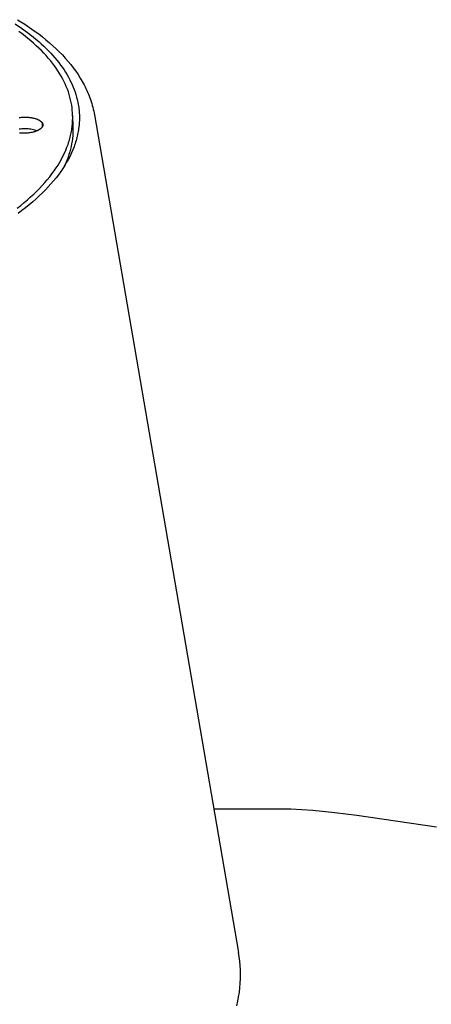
# Model space of a CAD drawing. Header units: millimetres. Extents: x 5973 to 8465, y 6091 to 7660.
# Tile 19 of 20: x 7941 to 7993, y 7231 to 7354. Entities that reach past the tile are written whole.
import ezdxf

# ---------------------------------------------------------------- set-up
doc = ezdxf.new("R2010")
doc.units = ezdxf.units.MM
doc.layers.add('Make2D$Visible$Curvas', color=7, linetype='Continuous')

msp = doc.modelspace()

# ---------------------------------------------------------------- linework, layer by layer
at = {"layer": 'Make2D$Visible$Curvas', "color": 7, "lineweight": -3, "true_color": 0xffffff}
for p, q in [((7940.74, 7354.15), (7941.66, 7353.57)), ((7940.45, 7353.62), (7941.24, 7353.09)), ((7941.3, 7352.38), (7940.91, 7352.67)), ((7941.24, 7353.09), (7941.99, 7352.54)), ((7941.66, 7353.57), (7942.54, 7352.97)), ((7942.54, 7352.97), (7942.96, 7352.67)), ((7942.96, 7352.67), (7943.38, 7352.36)), ((7941.67, 7352.09), (7941.3, 7352.38)), ((7942.04, 7351.8), (7941.67, 7352.09)), ((7941.99, 7352.54), (7942.35, 7352.26)), ((7942.4, 7351.5), (7942.04, 7351.8)), ((7942.35, 7352.26), (7942.7, 7351.99)), ((7942.75, 7351.2), (7942.4, 7351.5)), ((7942.7, 7351.99), (7943.04, 7351.7)), ((7943.04, 7351.7), (7943.38, 7351.42)), ((7943.38, 7352.36), (7943.84, 7352)), ((7943.38, 7351.42), (7943.7, 7351.13)), ((7943.84, 7352), (7944.29, 7351.63)), ((7944.29, 7351.63), (7944.73, 7351.26)), ((7943.08, 7350.89), (7942.75, 7351.2)), ((7943.4, 7350.59), (7943.08, 7350.89)), ((7943.72, 7350.28), (7943.4, 7350.59)), ((7943.7, 7351.13), (7944.01, 7350.85)), ((7944.02, 7349.97), (7943.72, 7350.28)), ((7944.01, 7350.85), (7944.31, 7350.56)), ((7944.31, 7350.56), (7944.6, 7350.26)), ((7944.6, 7350.26), (7944.88, 7349.97)), ((7944.73, 7351.26), (7945.15, 7350.89)), ((7945.15, 7350.89), (7945.56, 7350.5)), ((7945.56, 7350.5), (7945.96, 7350.12)), ((7944.31, 7349.66), (7944.02, 7349.97)), ((7944.58, 7349.34), (7944.31, 7349.66)), ((7944.85, 7349.03), (7944.58, 7349.34)), ((7945.1, 7348.71), (7944.85, 7349.03)), ((7944.88, 7349.97), (7945.15, 7349.67)), ((7945.15, 7349.67), (7945.41, 7349.38)), ((7945.41, 7349.38), (7945.66, 7349.08)), ((7945.66, 7349.08), (7945.9, 7348.78)), ((7945.96, 7350.12), (7946.34, 7349.73)), ((7946.34, 7349.73), (7946.7, 7349.33)), ((7946.7, 7349.33), (7947.05, 7348.93)), ((7947.05, 7348.93), (7947.39, 7348.52)), ((7945.34, 7348.39), (7945.1, 7348.71)), ((7945.57, 7348.07), (7945.34, 7348.39)), ((7945.79, 7347.74), (7945.57, 7348.07)), ((7945.99, 7347.42), (7945.79, 7347.74)), ((7945.9, 7348.78), (7946.13, 7348.47)), ((7946.13, 7348.47), (7946.34, 7348.17)), ((7946.34, 7348.17), (7946.55, 7347.86)), ((7946.55, 7347.86), (7946.75, 7347.56)), ((7947.39, 7348.52), (7947.71, 7348.11)), ((7947.71, 7348.11), (7948.01, 7347.7)), ((7948.01, 7347.7), (7948.3, 7347.28)), ((7946.18, 7347.09), (7945.99, 7347.42)), ((7946.37, 7346.77), (7946.18, 7347.09)), ((7946.53, 7346.44), (7946.37, 7346.77)), ((7946.75, 7347.56), (7946.93, 7347.25)), ((7946.93, 7347.25), (7947.11, 7346.94)), ((7947.11, 7346.94), (7947.27, 7346.64)), ((7947.27, 7346.64), (7947.42, 7346.33)), ((7948.3, 7347.28), (7948.57, 7346.85)), ((7948.57, 7346.85), (7948.82, 7346.42)), ((7946.69, 7346.11), (7946.53, 7346.44)), ((7946.83, 7345.78), (7946.69, 7346.11)), ((7946.97, 7345.45), (7946.83, 7345.78)), ((7947.09, 7345.12), (7946.97, 7345.45)), ((7947.42, 7346.33), (7947.57, 7346.02)), ((7947.57, 7346.02), (7947.7, 7345.71)), ((7947.7, 7345.71), (7947.82, 7345.4)), ((7947.82, 7345.4), (7947.93, 7345.08)), ((7948.82, 7346.42), (7949.06, 7345.99)), ((7949.06, 7345.99), (7949.18, 7345.76)), ((7949.18, 7345.76), (7949.29, 7345.53)), ((7949.29, 7345.53), (7949.4, 7345.3)), ((7949.4, 7345.3), (7949.5, 7345.07)), ((7947.19, 7344.79), (7947.09, 7345.12)), ((7947.29, 7344.46), (7947.19, 7344.79)), ((7947.37, 7344.13), (7947.29, 7344.46)), ((7947.45, 7343.8), (7947.37, 7344.13)), ((7947.93, 7345.08), (7948.03, 7344.77)), ((7948.03, 7344.77), (7948.12, 7344.46)), ((7948.12, 7344.46), (7948.2, 7344.15)), ((7948.2, 7344.15), (7948.27, 7343.84)), ((7949.5, 7345.07), (7949.6, 7344.84)), ((7949.6, 7344.84), (7949.69, 7344.6)), ((7949.69, 7344.6), (7949.78, 7344.37)), ((7949.78, 7344.37), (7949.86, 7344.14)), ((7949.86, 7344.14), (7949.94, 7343.9)), ((7947.51, 7343.47), (7947.45, 7343.8)), ((7947.56, 7343.14), (7947.51, 7343.47)), ((7947.59, 7342.81), (7947.56, 7343.14)), ((7947.62, 7342.48), (7947.59, 7342.81)), ((7948.27, 7343.84), (7948.33, 7343.53)), ((7948.33, 7343.53), (7948.36, 7343.35)), ((7948.36, 7343.35), (7948.39, 7343.16)), ((7948.39, 7343.16), (7948.41, 7342.98)), ((7948.41, 7342.98), (7948.43, 7342.8)), ((7948.43, 7342.8), (7948.44, 7342.61)), ((7949.94, 7343.9), (7950.02, 7343.66)), ((7950.02, 7343.66), (7950.08, 7343.43)), ((7950.08, 7343.43), (7950.15, 7343.19)), ((7950.15, 7343.19), (7950.21, 7342.95)), ((7950.21, 7342.95), (7950.26, 7342.71)), ((7940.92, 7341.89), (7941.02, 7341.91)), ((7941.02, 7341.91), (7941.12, 7341.92)), ((7941.12, 7341.92), (7941.21, 7341.93)), ((7941.21, 7341.93), (7941.31, 7341.93)), ((7941.31, 7341.93), (7941.41, 7341.94)), ((7941.41, 7341.94), (7941.51, 7341.94)), ((7941.51, 7341.94), (7941.61, 7341.95)), ((7941.61, 7341.95), (7941.71, 7341.95)), ((7941.71, 7341.95), (7941.81, 7341.95)), ((7941.81, 7341.95), (7941.92, 7341.94)), ((7941.92, 7341.94), (7942.02, 7341.94)), ((7942.02, 7341.94), (7942.12, 7341.93)), ((7942.12, 7341.93), (7942.23, 7341.92)), ((7942.23, 7341.92), (7942.33, 7341.91)), ((7942.33, 7341.91), (7942.43, 7341.89)), ((7942.43, 7341.89), (7942.54, 7341.87)), ((7942.54, 7341.87), (7942.64, 7341.86)), ((7942.64, 7341.86), (7942.73, 7341.83)), ((7942.73, 7341.83), (7942.83, 7341.81)), ((7942.83, 7341.81), (7942.92, 7341.79)), ((7942.92, 7341.79), (7943.01, 7341.76)), ((7943.01, 7341.76), (7943.09, 7341.73)), ((7943.09, 7341.73), (7943.18, 7341.7)), ((7943.18, 7341.7), (7943.22, 7341.68)), ((7943.22, 7341.68), (7943.26, 7341.67)), ((7943.26, 7341.67), (7943.29, 7341.65)), ((7943.29, 7341.65), (7943.33, 7341.63)), ((7943.33, 7341.63), (7943.36, 7341.61)), ((7943.36, 7341.61), (7943.4, 7341.6)), ((7943.4, 7341.6), (7943.43, 7341.58)), ((7943.43, 7341.58), (7943.46, 7341.56)), ((7943.46, 7341.56), (7943.49, 7341.54)), ((7943.49, 7341.54), (7943.52, 7341.52)), ((7943.52, 7341.52), (7943.55, 7341.5)), ((7947.63, 7342.15), (7947.62, 7342.48)), ((7947.64, 7341.97), (7947.63, 7342.15)), ((7947.63, 7342.15), (7947.67, 7340.69)), ((7947.63, 7341.62), (7947.64, 7341.8)), ((7947.63, 7341.44), (7947.63, 7341.62)), ((7947.64, 7341.8), (7947.64, 7341.97)), ((7948.44, 7342.61), (7948.46, 7342.43)), ((7948.46, 7342.43), (7948.47, 7342.24)), ((7948.47, 7342.24), (7948.47, 7342.06)), ((7948.47, 7342.06), (7948.47, 7341.87)), ((7948.47, 7341.87), (7948.47, 7341.68)), ((7948.47, 7341.68), (7948.47, 7341.49)), ((7950.26, 7342.71), (7950.31, 7342.47)), ((7950.31, 7342.47), (7950.36, 7342.23)), ((7950.36, 7342.23), (7968.39, 7237.4)), ((7941.11, 7340.45), (7940.94, 7340.43)), ((7941.27, 7340.47), (7941.11, 7340.45)), ((7941.43, 7340.48), (7941.27, 7340.47)), ((7941.59, 7340.49), (7941.43, 7340.48)), ((7941.76, 7340.49), (7941.59, 7340.49)), ((7941.92, 7340.48), (7941.76, 7340.49)), ((7942.08, 7340.47), (7941.92, 7340.48)), ((7942.24, 7340.46), (7942.08, 7340.47)), ((7942.4, 7340.44), (7942.24, 7340.46)), ((7942.57, 7340.41), (7942.4, 7340.44)), ((7942.73, 7340.38), (7942.57, 7340.41)), ((7942.88, 7340.34), (7942.73, 7340.38)), ((7943.04, 7340.3), (7942.88, 7340.34)), ((7943.2, 7340.25), (7943.04, 7340.3)), ((7943.28, 7340.29), (7943.23, 7340.27)), ((7943.32, 7340.31), (7943.28, 7340.29)), ((7943.35, 7340.33), (7943.32, 7340.31)), ((7943.39, 7340.35), (7943.35, 7340.33)), ((7943.43, 7340.37), (7943.39, 7340.35)), ((7943.46, 7340.39), (7943.43, 7340.37)), ((7943.5, 7340.41), (7943.46, 7340.39)), ((7943.53, 7340.43), (7943.5, 7340.41)), ((7943.56, 7340.46), (7943.53, 7340.43)), ((7943.55, 7341.5), (7943.58, 7341.48)), ((7943.59, 7340.48), (7943.56, 7340.46)), ((7943.58, 7341.48), (7943.61, 7341.46)), ((7943.62, 7340.5), (7943.59, 7340.48)), ((7943.61, 7341.46), (7943.63, 7341.44)), ((7943.65, 7340.53), (7943.62, 7340.5)), ((7943.63, 7341.44), (7943.66, 7341.42)), ((7943.68, 7340.55), (7943.65, 7340.53)), ((7943.66, 7341.42), (7943.68, 7341.4)), ((7943.68, 7341.4), (7943.7, 7341.38)), ((7943.7, 7340.58), (7943.68, 7340.55)), ((7943.7, 7341.38), (7943.72, 7341.36)), ((7943.71, 7340.59), (7943.7, 7340.58)), ((7943.72, 7340.6), (7943.71, 7340.59)), ((7943.72, 7341.36), (7943.74, 7341.34)), ((7943.73, 7340.61), (7943.72, 7340.6)), ((7943.75, 7340.62), (7943.73, 7340.61)), ((7943.74, 7341.34), (7943.76, 7341.32)), ((7943.76, 7340.64), (7943.75, 7340.62)), ((7943.76, 7341.32), (7943.77, 7341.3)), ((7943.77, 7340.65), (7943.76, 7340.64)), ((7943.77, 7341.3), (7943.78, 7341.29)), ((7943.78, 7340.66), (7943.77, 7340.65)), ((7943.78, 7341.29), (7943.79, 7341.28)), ((7943.79, 7340.69), (7943.78, 7340.67)), ((7943.78, 7340.67), (7943.78, 7340.66)), ((7943.79, 7341.28), (7943.8, 7341.27)), ((7943.8, 7340.7), (7943.79, 7340.69)), ((7943.8, 7341.27), (7943.8, 7341.26)), ((7943.8, 7341.26), (7943.81, 7341.25)), ((7943.81, 7340.71), (7943.8, 7340.7)), ((7943.81, 7341.25), (7943.82, 7341.24)), ((7943.82, 7340.72), (7943.81, 7340.71)), ((7943.82, 7341.24), (7943.82, 7341.23)), ((7943.82, 7341.23), (7943.83, 7341.22)), ((7943.83, 7340.75), (7943.82, 7340.74)), ((7943.82, 7340.74), (7943.82, 7340.72)), ((7943.83, 7341.22), (7943.83, 7341.21)), ((7943.83, 7341.21), (7943.84, 7341.2)), ((7943.84, 7340.76), (7943.83, 7340.75)), ((7943.84, 7341.2), (7943.84, 7341.19)), ((7943.84, 7341.19), (7943.85, 7341.18)), ((7943.85, 7340.79), (7943.84, 7341.19)), ((7943.85, 7340.79), (7943.84, 7340.77)), ((7943.84, 7340.77), (7943.84, 7340.76)), ((7943.85, 7341.18), (7943.85, 7341.17)), ((7943.85, 7341.17), (7943.86, 7341.16)), ((7943.86, 7340.8), (7943.85, 7340.79)), ((7943.86, 7341.16), (7943.86, 7341.15)), ((7943.86, 7341.15), (7943.87, 7341.13)), ((7943.87, 7340.82), (7943.86, 7340.81)), ((7943.86, 7340.81), (7943.86, 7340.8)), ((7943.87, 7341.13), (7943.87, 7341.12)), ((7943.87, 7341.12), (7943.88, 7341.11)), ((7943.88, 7340.86), (7943.87, 7340.85)), ((7943.87, 7340.85), (7943.87, 7340.84)), ((7943.87, 7340.84), (7943.87, 7340.82)), ((7943.88, 7341.11), (7943.88, 7341.1)), ((7943.88, 7341.1), (7943.88, 7341.09)), ((7943.88, 7341.09), (7943.88, 7341.08)), ((7943.88, 7341.08), (7943.89, 7341.07)), ((7943.89, 7340.9), (7943.88, 7340.89)), ((7943.88, 7340.89), (7943.88, 7340.87)), ((7943.88, 7340.87), (7943.88, 7340.86)), ((7943.89, 7341.07), (7943.89, 7341.05)), ((7943.89, 7341.05), (7943.89, 7341.04)), ((7943.89, 7341.04), (7943.89, 7341.03)), ((7943.89, 7341.03), (7943.89, 7341.02)), ((7943.89, 7341.02), (7943.89, 7341.01)), ((7943.89, 7341.01), (7943.89, 7341)), ((7943.89, 7341), (7943.89, 7340.98)), ((7943.89, 7340.98), (7943.89, 7340.97)), ((7943.89, 7340.97), (7943.89, 7340.96)), ((7943.89, 7340.96), (7943.89, 7340.95)), ((7943.89, 7340.95), (7943.89, 7340.93)), ((7943.89, 7340.93), (7943.89, 7340.92)), ((7943.89, 7340.92), (7943.89, 7340.91)), ((7943.89, 7340.91), (7943.89, 7340.9)), ((7947.48, 7340.18), (7947.51, 7340.37)), ((7947.51, 7340.37), (7947.54, 7340.55)), ((7947.54, 7340.55), (7947.57, 7340.73)), ((7947.57, 7340.73), (7947.59, 7340.91)), ((7947.59, 7340.91), (7947.6, 7341.08)), ((7947.6, 7341.08), (7947.62, 7341.26)), ((7947.62, 7341.26), (7947.63, 7341.44)), ((7947.62, 7341.42), (7947.67, 7340.69)), ((7947.67, 7340.34), (7947.66, 7340)), ((7947.67, 7340.69), (7947.67, 7340.34)), ((7948.36, 7340.36), (7948.32, 7340.17)), ((7948.38, 7340.55), (7948.36, 7340.36)), ((7948.41, 7340.74), (7948.38, 7340.55)), ((7948.43, 7340.93), (7948.41, 7340.74)), ((7948.44, 7341.12), (7948.43, 7340.93)), ((7948.46, 7341.31), (7948.44, 7341.12)), ((7948.47, 7341.49), (7948.46, 7341.31)), ((7941.09, 7339.94), (7940.98, 7339.95)), ((7941.21, 7339.94), (7941.09, 7339.94)), ((7941.32, 7339.93), (7941.21, 7339.94)), ((7941.43, 7339.93), (7941.32, 7339.93)), ((7941.55, 7339.93), (7941.43, 7339.93)), ((7941.66, 7339.93), (7941.55, 7339.93)), ((7941.77, 7339.94), (7941.66, 7339.93)), ((7941.87, 7339.94), (7941.77, 7339.94)), ((7941.98, 7339.95), (7941.87, 7339.94)), ((7942.08, 7339.96), (7941.98, 7339.95)), ((7942.18, 7339.98), (7942.08, 7339.96)), ((7942.28, 7339.99), (7942.18, 7339.98)), ((7942.38, 7340.01), (7942.28, 7339.99)), ((7942.48, 7340.03), (7942.38, 7340.01)), ((7942.58, 7340.05), (7942.48, 7340.03)), ((7942.68, 7340.07), (7942.58, 7340.05)), ((7942.78, 7340.1), (7942.68, 7340.07)), ((7942.88, 7340.13), (7942.78, 7340.1)), ((7942.97, 7340.16), (7942.88, 7340.13)), ((7943.06, 7340.19), (7942.97, 7340.16)), ((7943.15, 7340.23), (7943.06, 7340.19)), ((7943.19, 7340.25), (7943.15, 7340.23)), ((7943.23, 7340.27), (7943.19, 7340.25)), ((7947.17, 7338.91), (7947.23, 7339.09)), ((7947.23, 7339.09), (7947.28, 7339.28)), ((7947.28, 7339.28), (7947.33, 7339.46)), ((7947.33, 7339.46), (7947.37, 7339.64)), ((7947.37, 7339.64), (7947.41, 7339.82)), ((7947.41, 7339.82), (7947.45, 7340)), ((7947.45, 7340), (7947.48, 7340.18)), ((7947.6, 7339.3), (7947.56, 7338.96)), ((7947.64, 7339.65), (7947.6, 7339.3)), ((7947.66, 7340), (7947.64, 7339.65)), ((7948.11, 7339.21), (7948.06, 7339.01)), ((7948.16, 7339.4), (7948.11, 7339.21)), ((7948.21, 7339.59), (7948.16, 7339.4)), ((7948.25, 7339.78), (7948.21, 7339.59)), ((7948.29, 7339.98), (7948.25, 7339.78)), ((7948.32, 7340.17), (7948.29, 7339.98)), ((7946.77, 7337.81), (7946.92, 7338.18)), ((7946.92, 7338.18), (7947.05, 7338.54)), ((7947.05, 7338.54), (7947.17, 7338.91)), ((7947.35, 7337.94), (7947.26, 7337.6)), ((7947.43, 7338.28), (7947.35, 7337.94)), ((7947.5, 7338.62), (7947.43, 7338.28)), ((7947.65, 7337.85), (7947.48, 7337.47)), ((7947.56, 7338.96), (7947.5, 7338.62)), ((7947.8, 7338.24), (7947.65, 7337.85)), ((7947.87, 7338.43), (7947.8, 7338.24)), ((7947.94, 7338.63), (7947.87, 7338.43)), ((7948, 7338.82), (7947.94, 7338.63)), ((7948.06, 7339.01), (7948, 7338.82)), ((7946.02, 7336.33), (7946.23, 7336.7)), ((7946.23, 7336.7), (7946.42, 7337.07)), ((7946.42, 7337.07), (7946.6, 7337.44)), ((7946.6, 7337.44), (7946.77, 7337.81)), ((7946.93, 7336.62), (7946.8, 7336.3)), ((7947.1, 7336.69), (7946.88, 7336.3)), ((7947.05, 7336.94), (7946.93, 7336.62)), ((7947.16, 7337.27), (7947.05, 7336.94)), ((7947.3, 7337.08), (7947.1, 7336.69)), ((7947.26, 7337.6), (7947.16, 7337.27)), ((7947.48, 7337.47), (7947.3, 7337.08)), ((7945.31, 7335.22), (7945.56, 7335.59)), ((7945.56, 7335.59), (7945.8, 7335.96)), ((7945.8, 7335.96), (7946.02, 7336.33)), ((7946.4, 7335.52), (7946.14, 7335.14)), ((7946.65, 7335.91), (7946.4, 7335.52)), ((7946.65, 7335.98), (7946.5, 7335.67)), ((7946.88, 7336.3), (7946.65, 7335.91)), ((7946.8, 7336.3), (7946.65, 7335.98)), ((7944.15, 7333.76), (7944.46, 7334.12)), ((7944.46, 7334.12), (7944.76, 7334.49)), ((7944.76, 7334.49), (7945.04, 7334.86)), ((7945.04, 7334.86), (7945.31, 7335.22)), ((7945.56, 7334.37), (7945.25, 7333.98)), ((7945.86, 7334.75), (7945.56, 7334.37)), ((7946.14, 7335.14), (7945.86, 7334.75)), ((7943.13, 7332.67), (7943.48, 7333.03)), ((7943.48, 7333.03), (7943.82, 7333.4)), ((7943.82, 7333.4), (7944.15, 7333.76)), ((7944.58, 7333.22), (7944.22, 7332.84)), ((7944.92, 7333.6), (7944.58, 7333.22)), ((7945.25, 7333.98), (7944.92, 7333.6)), ((7941.98, 7331.6), (7942.37, 7331.96)), ((7942.37, 7331.96), (7942.76, 7332.31)), ((7943.05, 7331.71), (7942.63, 7331.34)), ((7942.76, 7332.31), (7943.13, 7332.67)), ((7943.46, 7332.09), (7943.05, 7331.71)), ((7943.85, 7332.46), (7943.46, 7332.09)), ((7944.22, 7332.84), (7943.85, 7332.46)), ((7940.7, 7330.56), (7941.14, 7330.9)), ((7941.14, 7330.9), (7941.56, 7331.25)), ((7941.75, 7330.61), (7941.29, 7330.25)), ((7941.56, 7331.25), (7941.98, 7331.6)), ((7942.2, 7330.98), (7941.75, 7330.61)), ((7942.63, 7331.34), (7942.2, 7330.98)), ((7941.29, 7330.25), (7940.81, 7329.89)), ((7974.93, 7255.35), (7965.31, 7255.34)), ((7977.69, 7255.17), (7974.93, 7255.35)), ((7980.45, 7254.9), (7977.69, 7255.17)), ((7983.19, 7254.56), (7980.45, 7254.9)), ((7993.16, 7253.1), (7983.19, 7254.56)), ((7968.48, 7236.86), (7968.39, 7237.4)), ((7968.54, 7236.32), (7968.48, 7236.86)), ((7968.59, 7235.78), (7968.54, 7236.32)), ((7968.62, 7235.23), (7968.59, 7235.78)), ((7968.63, 7234.68), (7968.62, 7235.23)), ((7968.62, 7234.12), (7968.63, 7234.68)), ((7968.55, 7233), (7968.6, 7233.57)), ((7968.6, 7233.57), (7968.62, 7234.12)), ((7968.3, 7231.31), (7968.4, 7231.88)), ((7968.4, 7231.88), (7968.49, 7232.44)), ((7968.49, 7232.44), (7968.55, 7233)), ((7968.17, 7230.74), (7968.3, 7231.31))]:
    msp.add_line(p, q, dxfattribs=at)

doc.saveas('drawing.dxf')
